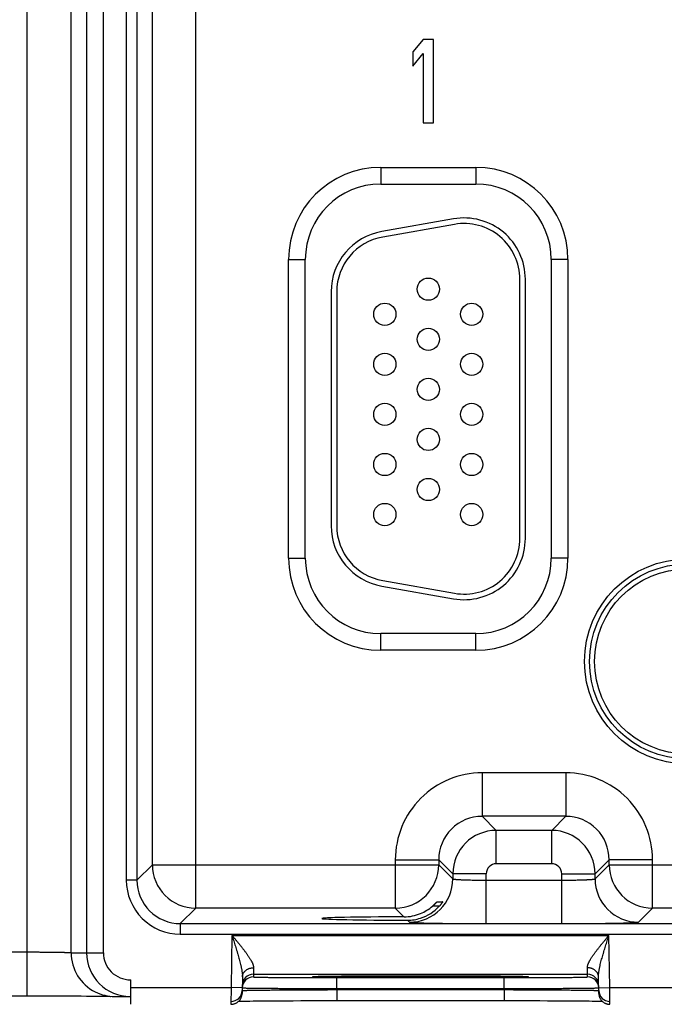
# Model space of a CAD drawing. Header units: inches. Extents: x 0 to 34, y 0 to 22.
# Tile 153 of 224: x 8.1 to 9.2, y 15.2 to 17. Entities that reach past the tile are written whole.
import ezdxf

# ---------------------------------------------------------------- set-up
doc = ezdxf.new("R2010")
doc.units = ezdxf.units.IN
doc.header["$LTSCALE"] = 1.87
doc.header["$MEASUREMENT"] = 0
doc.layers.get('0').update_dxf_attribs({"linetype": 'CONTINUOUS'})

msp = doc.modelspace()

# ---------------------------------------------------------------- linework, layer by layer
at = {"color": 7, "linetype": 'CONTINUOUS'}
for p, q in [((8.103, 15.2285), (8.103, 18.6663)), ((8.1818, 15.3059), (8.1818, 18.5889)), ((8.2097, 18.5889), (8.2097, 15.3059)), ((8.2397, 18.5889), (8.2397, 15.3059)), ((8.4059, 15.3861), (8.4059, 18.5088)), ((8.2811, 18.4586), (8.2811, 15.4362)), ((8.3001, 18.4586), (8.3001, 15.4362)), ((8.3279, 15.464), (8.3279, 18.4308)), ((8.8144, 16.9474), (8.7957, 16.9251)), ((8.8332, 16.9474), (8.8144, 16.9474)), ((8.8332, 16.7974), (8.8332, 16.9474)), ((8.7957, 16.9251), (8.7957, 16.8995)), ((8.7957, 16.8995), (8.8144, 16.9219)), ((8.8144, 16.9219), (8.8144, 16.7974)), ((8.8144, 16.7974), (8.8332, 16.7974)), ((8.7382, 16.7174), (8.7382, 16.6874)), ((8.7382, 16.7174), (8.9092, 16.7174)), ((8.9092, 16.7174), (8.9092, 16.6874)), ((8.7382, 16.6874), (8.9092, 16.6874)), ((8.8691, 16.6247), (8.7401, 16.602)), ((8.8709, 16.6149), (8.7419, 16.5921)), ((8.5727, 16.0149), (8.5727, 16.5519)), ((8.5727, 16.5519), (8.6027, 16.5519)), ((8.6027, 16.0149), (8.6027, 16.5519)), ((9.0447, 16.5519), (9.0447, 16.0149)), ((9.0747, 16.5519), (9.0447, 16.5519)), ((9.0747, 16.5519), (9.0747, 16.0149)), ((8.9882, 16.0504), (8.9882, 16.5164)), ((8.9982, 16.0504), (8.9982, 16.5164)), ((8.6492, 16.4937), (8.6492, 16.0732)), ((8.6592, 16.4937), (8.6592, 16.0732)), ((8.5727, 16.0149), (8.6027, 16.0149)), ((9.0747, 16.0149), (9.0447, 16.0149)), ((8.7401, 15.9648), (8.8691, 15.9421)), ((8.7419, 15.9747), (8.8709, 15.9519)), ((8.7382, 15.8494), (8.7382, 15.8794)), ((8.9092, 15.8794), (8.7382, 15.8794)), ((8.9092, 15.8494), (8.9092, 15.8794)), ((8.9092, 15.8494), (8.7382, 15.8494)), ((8.9205, 15.629), (8.9205, 15.5511)), ((9.0708, 15.629), (8.9205, 15.629)), ((9.0708, 15.629), (9.0708, 15.5511)), ((8.9205, 15.5511), (8.9459, 15.5257)), ((9.0708, 15.5511), (8.9205, 15.5511)), ((9.0708, 15.5511), (9.0455, 15.5257)), ((8.9459, 15.4657), (8.9459, 15.5257)), ((9.0455, 15.5257), (8.9459, 15.5257)), ((9.0455, 15.4657), (9.0455, 15.5257)), ((8.7645, 15.4731), (8.7645, 15.3861)), ((8.7645, 15.4731), (8.8425, 15.4731)), ((8.8425, 15.4731), (8.8425, 15.464)), ((8.8425, 15.4731), (8.8679, 15.4477)), ((9.1488, 15.4731), (9.1235, 15.4477)), ((9.1488, 15.464), (9.1488, 15.4731)), ((9.2268, 15.4731), (9.1488, 15.4731)), ((9.2268, 15.3861), (9.2268, 15.4731)), ((8.3001, 15.4362), (8.3279, 15.464)), ((8.3279, 15.464), (8.8425, 15.464)), ((8.8425, 15.464), (8.8679, 15.4387)), ((9.0455, 15.4657), (8.9459, 15.4657)), ((9.1235, 15.4387), (9.1488, 15.464)), ((9.1488, 15.464), (9.7725, 15.464)), ((8.3001, 15.4362), (8.2811, 15.4362)), ((8.8679, 15.4477), (8.8679, 15.4387)), ((8.9279, 15.4477), (8.8679, 15.4477)), ((8.9279, 15.3583), (8.9279, 15.4477)), ((8.9279, 15.4363), (9.0635, 15.4363)), ((9.0635, 15.3583), (9.0635, 15.4477)), ((9.0635, 15.4477), (9.1235, 15.4477)), ((9.1235, 15.4387), (9.1235, 15.4477)), ((8.8393, 15.3973), (8.8496, 15.3973)), ((8.3781, 15.3582), (8.4059, 15.3861)), ((8.7645, 15.3861), (8.4059, 15.3861)), ((8.7645, 15.3861), (8.7801, 15.3705)), ((8.8436, 15.3895), (8.8312, 15.3895)), ((9.2014, 15.3607), (9.2268, 15.3861)), ((9.6945, 15.3861), (9.2268, 15.3861)), ((8.7863, 15.3643), (8.7899, 15.3607)), ((8.3781, 15.3582), (8.3781, 15.3392)), ((8.3781, 15.3582), (21.3484, 15.3582)), ((8.9279, 15.3583), (9.0635, 15.3583)), ((8.3781, 15.3392), (21.3484, 15.3392)), ((8.471, 15.3371), (8.4694, 15.2432)), ((8.471, 15.3371), (9.1484, 15.3371)), ((9.15, 15.2432), (9.1484, 15.3371)), ((8.0484, 15.3072), (8.103, 15.3072)), ((8.1818, 15.3059), (8.1818, 15.3059)), ((8.1818, 15.3059), (8.2397, 15.3059)), ((8.5097, 15.2789), (8.5094, 15.2671)), ((9.1099, 15.2671), (9.1097, 15.2789)), ((8.2885, 15.2571), (8.2885, 15.2271)), ((8.2885, 15.2571), (8.289, 15.2571)), ((8.289, 15.2132), (8.289, 15.2571)), ((8.4897, 15.2626), (8.4892, 15.2328)), ((8.5094, 15.2671), (8.5094, 15.2624)), ((8.5094, 15.2671), (9.1099, 15.2671)), ((8.6182, 15.2631), (8.6182, 15.2632)), ((8.6182, 15.2632), (8.6183, 15.2632)), ((8.6182, 15.2631), (8.6182, 15.2631)), ((8.6183, 15.2632), (8.6184, 15.2632)), ((8.6184, 15.2632), (8.6186, 15.2632)), ((8.6186, 15.2632), (8.6188, 15.2632)), ((8.6188, 15.2632), (8.619, 15.2632)), ((8.619, 15.2632), (8.6194, 15.2632)), ((8.6194, 15.2632), (8.62, 15.2633)), ((8.62, 15.2633), (8.6208, 15.2633)), ((8.6208, 15.2633), (8.6219, 15.2633)), ((8.6219, 15.2633), (8.6235, 15.2634)), ((8.6235, 15.2634), (8.6257, 15.2635)), ((8.6257, 15.2635), (8.6281, 15.2635)), ((8.6281, 15.2635), (8.6312, 15.2636)), ((8.6312, 15.2636), (8.6351, 15.2637)), ((8.6351, 15.2637), (8.6387, 15.2637)), ((8.6387, 15.2637), (8.6433, 15.2638)), ((8.6433, 15.2638), (8.6489, 15.2639)), ((8.6489, 15.2639), (8.6559, 15.264)), ((8.6559, 15.264), (8.6616, 15.264)), ((8.6593, 15.2414), (8.6593, 15.2611)), ((8.6593, 15.2611), (8.96, 15.2611)), ((8.6616, 15.264), (8.6682, 15.2641)), ((8.6682, 15.2641), (8.6754, 15.2641)), ((8.6754, 15.2641), (8.683, 15.2642)), ((8.683, 15.2642), (8.6909, 15.2643)), ((8.6909, 15.2643), (8.6991, 15.2643)), ((8.6991, 15.2643), (8.7077, 15.2644)), ((8.7077, 15.2644), (8.7165, 15.2644)), ((8.7165, 15.2644), (8.7256, 15.2645)), ((8.7256, 15.2645), (8.735, 15.2645)), ((8.735, 15.2645), (8.7494, 15.2645)), ((8.7494, 15.2645), (8.7642, 15.2646)), ((8.7642, 15.2646), (8.7792, 15.2646)), ((8.7792, 15.2646), (8.7945, 15.2646)), ((8.7945, 15.2646), (8.8097, 15.2646)), ((8.8097, 15.2646), (8.8249, 15.2646)), ((8.8249, 15.2646), (8.8402, 15.2646)), ((8.8402, 15.2646), (8.8554, 15.2646)), ((8.8554, 15.2646), (8.8702, 15.2645)), ((8.8702, 15.2645), (8.8847, 15.2645)), ((8.8847, 15.2645), (8.8941, 15.2644)), ((8.8941, 15.2644), (8.9032, 15.2644)), ((8.9032, 15.2644), (8.9121, 15.2644)), ((8.9121, 15.2644), (8.9206, 15.2643)), ((8.9206, 15.2643), (8.9289, 15.2643)), ((8.9289, 15.2643), (8.9368, 15.2642)), ((8.9368, 15.2642), (8.9443, 15.2641)), ((8.9443, 15.2641), (8.9536, 15.2641)), ((8.9536, 15.2641), (8.9613, 15.264)), ((8.96, 15.2414), (8.96, 15.2611)), ((8.9613, 15.264), (8.9679, 15.2639)), ((8.9679, 15.2639), (8.9735, 15.2638)), ((8.9735, 15.2638), (8.9782, 15.2638)), ((8.9782, 15.2638), (8.9823, 15.2637)), ((8.9823, 15.2637), (8.9856, 15.2636)), ((8.9856, 15.2636), (8.9892, 15.2636)), ((8.9892, 15.2636), (8.9921, 15.2635)), ((8.9921, 15.2635), (8.9944, 15.2634)), ((8.9944, 15.2634), (8.9963, 15.2634)), ((8.9963, 15.2634), (8.9977, 15.2633)), ((8.9977, 15.2633), (8.9986, 15.2633)), ((8.9986, 15.2633), (8.9994, 15.2633)), ((8.9994, 15.2633), (9, 15.2632)), ((9, 15.2632), (9.0003, 15.2632)), ((9.0003, 15.2632), (9.0006, 15.2632)), ((9.0006, 15.2632), (9.0008, 15.2632)), ((9.0008, 15.2632), (9.0009, 15.2632)), ((9.0009, 15.2632), (9.0011, 15.2632)), ((9.0011, 15.2632), (9.0011, 15.2632)), ((9.0011, 15.2632), (9.0012, 15.2631)), ((9.11, 15.2624), (9.1099, 15.2671)), ((9.1302, 15.2328), (9.1297, 15.2626)), ((8.289, 15.2432), (8.4694, 15.2432)), ((8.4694, 15.2432), (8.4692, 15.2132)), ((8.4894, 15.2428), (8.4694, 15.2432)), ((8.6593, 15.2414), (8.96, 15.2414)), ((8.6593, 15.2395), (8.6593, 15.2414)), ((8.6593, 15.2395), (8.6593, 15.2199)), ((8.6593, 15.2395), (8.9601, 15.2395)), ((8.9601, 15.2395), (8.96, 15.2414)), ((8.9601, 15.2395), (8.9601, 15.2199)), ((9.13, 15.2428), (9.15, 15.2432)), ((9.15, 15.2432), (9.3994, 15.2432)), ((9.1502, 15.2132), (9.15, 15.2432)), ((5.7893, 15.2285), (8.1115, 15.2285)), ((8.1115, 15.2285), (8.1245, 15.2285)), ((8.1245, 15.2285), (8.1374, 15.2285)), ((8.1374, 15.2285), (8.15, 15.2284)), ((8.15, 15.2284), (8.1624, 15.2284)), ((8.1624, 15.2284), (8.1742, 15.2284)), ((8.1742, 15.2284), (8.1856, 15.2283)), ((8.1856, 15.2283), (8.1928, 15.2283)), ((8.1928, 15.2283), (8.1998, 15.2282)), ((8.1998, 15.2282), (8.2097, 15.2281)), ((8.2097, 15.2281), (8.2158, 15.2281)), ((8.2158, 15.2281), (8.2214, 15.228)), ((8.2214, 15.228), (8.2264, 15.228)), ((8.2264, 15.228), (8.2326, 15.2279)), ((8.2326, 15.2279), (8.2373, 15.2278)), ((8.2373, 15.2278), (8.2412, 15.2278)), ((8.2412, 15.2278), (8.2444, 15.2277)), ((8.2444, 15.2277), (8.2478, 15.2277)), ((8.2478, 15.2277), (8.2504, 15.2276)), ((8.2504, 15.2276), (8.2522, 15.2275)), ((8.2522, 15.2275), (8.2528, 15.2275)), ((8.2605, 15.2271), (8.289, 15.2271)), ((8.4831, 15.2188), (8.486, 15.2189)), ((8.486, 15.2189), (8.49, 15.2189)), ((8.49, 15.2189), (8.4935, 15.219)), ((8.4935, 15.219), (8.4978, 15.2191)), ((8.4978, 15.2191), (8.503, 15.2191)), ((8.503, 15.2191), (8.5092, 15.2192)), ((8.5092, 15.2192), (8.5171, 15.2193)), ((8.5171, 15.2193), (8.5234, 15.2194)), ((8.5234, 15.2194), (8.5305, 15.2194)), ((8.5305, 15.2194), (8.5382, 15.2195)), ((8.5382, 15.2195), (8.5461, 15.2195)), ((8.5461, 15.2195), (8.5544, 15.2196)), ((8.5544, 15.2196), (8.563, 15.2196)), ((8.563, 15.2196), (8.5718, 15.2197)), ((8.5718, 15.2197), (8.5809, 15.2197)), ((8.5809, 15.2197), (8.595, 15.2198)), ((8.595, 15.2198), (8.6094, 15.2198)), ((8.6094, 15.2198), (8.6242, 15.2198)), ((8.6242, 15.2198), (8.6392, 15.2198)), ((8.6392, 15.2198), (8.6544, 15.2199)), ((8.6544, 15.2199), (8.9649, 15.2199)), ((8.9649, 15.2199), (8.98, 15.2198)), ((8.98, 15.2198), (8.995, 15.2198)), ((8.995, 15.2198), (9.0098, 15.2198)), ((9.0098, 15.2198), (9.0242, 15.2198)), ((9.0242, 15.2198), (9.0382, 15.2197)), ((9.0382, 15.2197), (9.0473, 15.2197)), ((9.0473, 15.2197), (9.0561, 15.2196)), ((9.0561, 15.2196), (9.0647, 15.2196)), ((9.0647, 15.2196), (9.073, 15.2195)), ((9.073, 15.2195), (9.081, 15.2195)), ((9.081, 15.2195), (9.0884, 15.2194)), ((9.0884, 15.2194), (9.0979, 15.2193)), ((9.0979, 15.2193), (9.1059, 15.2193)), ((9.1059, 15.2193), (9.1128, 15.2192)), ((9.1128, 15.2192), (9.1185, 15.2191)), ((9.1185, 15.2191), (9.1232, 15.219)), ((9.1232, 15.219), (9.1283, 15.219)), ((9.1283, 15.219), (9.1324, 15.2189))]:
    msp.add_line(p, q, dxfattribs=at)
for points in [[(8.4692, 15.2132), (8.4696, 15.2132), (8.4705, 15.2132), (8.4715, 15.2133), (8.4724, 15.2134), (8.4733, 15.2136), (8.4742, 15.2138), (8.4751, 15.2141), (8.476, 15.2144), (8.4768, 15.2147), (8.4777, 15.2151), (8.4785, 15.2155), (8.4793, 15.2159), (8.4801, 15.2164), (8.4809, 15.2169), (8.4816, 15.2175), (8.4823, 15.2181), (8.483, 15.2187), (8.4837, 15.2194), (8.4843, 15.2201), (8.4849, 15.2208), (8.4855, 15.2215), (8.486, 15.2223), (8.4865, 15.2231), (8.4869, 15.2239), (8.4873, 15.2247), (8.4877, 15.2256), (8.488, 15.2265), (8.4883, 15.2273), (8.4886, 15.2282), (8.4888, 15.2291), (8.4889, 15.2301), (8.4891, 15.231), (8.4892, 15.2319), (8.4892, 15.2328)], [(9.1302, 15.2328), (9.1302, 15.2319), (9.1303, 15.231), (9.1304, 15.2301), (9.1306, 15.2291), (9.1308, 15.2282), (9.131, 15.2273), (9.1313, 15.2265), (9.1317, 15.2256), (9.132, 15.2247), (9.1324, 15.2239), (9.1329, 15.2231), (9.1334, 15.2223), (9.1339, 15.2215), (9.1345, 15.2208), (9.1351, 15.2201), (9.1357, 15.2194), (9.1363, 15.2187), (9.137, 15.2181), (9.1377, 15.2175), (9.1385, 15.2169), (9.1392, 15.2164), (9.14, 15.2159), (9.1408, 15.2155), (9.1417, 15.2151), (9.1425, 15.2147), (9.1434, 15.2144), (9.1443, 15.2141), (9.1452, 15.2138), (9.1461, 15.2136), (9.147, 15.2134), (9.1479, 15.2133), (9.1488, 15.2132), (9.1498, 15.2132), (9.1502, 15.2132)], [(9.1324, 15.2189), (9.1359, 15.2188), (9.1363, 15.2188)]]:
    msp.add_lwpolyline(points, dxfattribs=at)
for centre, radius in [((8.8237, 16.4984), 0.02), ((8.7457, 16.4534), 0.02), ((8.9017, 16.4534), 0.02), ((8.8237, 16.4084), 0.02), ((8.7457, 16.3634), 0.02), ((8.9017, 16.3634), 0.02), ((8.8237, 16.3184), 0.02), ((8.7457, 16.2734), 0.02), ((8.9017, 16.2734), 0.02), ((8.8237, 16.2284), 0.02), ((8.7457, 16.1834), 0.02), ((8.9017, 16.1834), 0.02), ((8.8237, 16.1384), 0.02), ((8.7457, 16.0934), 0.02), ((8.9017, 16.0934), 0.02), ((9.2887, 15.8294), 0.1842), ((9.2887, 15.8294), 0.1752), ((9.2887, 15.8294), 0.1752), ((9.2887, 15.8294), 0.1662)]:
    msp.add_circle(centre, radius, dxfattribs=at)
for centre, radius, start, end in [((8.7382, 16.5519), 0.1655, 90, 180), ((8.9092, 16.5519), 0.1655, 0, 90), ((8.7382, 16.5519), 0.1355, 90, 180), ((8.9092, 16.5519), 0.1355, 0, 90), ((8.8882, 16.5164), 0.11, 0, 100), ((8.7592, 16.4937), 0.11, 100, 180), ((8.8882, 16.5164), 0.1, 0, 100), ((8.7592, 16.4937), 0.1, 100, 180), ((8.7592, 16.0732), 0.11, 180, 260), ((8.7592, 16.0732), 0.1, 180, 260), ((8.8882, 16.0504), 0.11, 260, 360), ((8.8882, 16.0504), 0.1, 260, 360), ((8.7382, 16.0149), 0.1655, 180, 270), ((8.7382, 16.0149), 0.1355, 180, 270), ((8.9092, 16.0149), 0.1655, 270, 360), ((8.9092, 16.0149), 0.1355, 270, 360), ((8.9205, 15.4731), 0.156, 89.9962, 180.0039), ((9.0708, 15.4731), 0.156, 359.9962, 90.0039), ((8.9205, 15.4731), 0.0779, 89.971, 180.029), ((9.0709, 15.4731), 0.0779, 359.971, 90.029), ((8.9459, 15.4477), 0.078, 90.0153, 179.9847), ((9.0454, 15.4477), 0.078, 0.0153, 89.9847), ((8.4059, 15.4641), 0.078, 180.0209, 269.9791), ((8.7645, 15.4641), 0.078, 270.0209, 359.9791), ((8.9459, 15.4477), 0.018, 89.9963, 180.0037), ((9.0455, 15.4477), 0.018, 359.9963, 90.0037), ((9.2268, 15.4641), 0.078, 180.0209, 269.9791), ((8.3781, 15.4362), 0.097, 179.9966, 270.0034), ((8.3781, 15.4362), 0.078, 179.9906, 270.0094), ((8.7899, 15.4387), 0.078, 270.0209, 359.9791), ((9.2015, 15.4387), 0.078, 180.0209, 269.9791), ((8.7799, 15.4491), 0.0786, 292.2666, 310.7845), ((8.7864, 15.4417), 0.0774, 287.4738, 317.6005), ((8.7799, 15.449), 0.0786, 270.1848, 292.2821), ((8.7865, 15.4418), 0.0774, 269.8558, 287.4495), ((8.2605, 15.3059), 0.0787, 179.9925, 243.4336), ((8.2605, 15.3059), 0.0787, 179.9878, 243.4339), ((8.2885, 15.3059), 0.0787, 180.0012, 270.0012), ((8.2885, 15.3059), 0.0487, 180.0047, 270.0051), ((8.5094, 15.2471), 0.02, 89.9987, 178.9988), ((8.5094, 15.2424), 0.02, 89.9987, 178.7552), ((9.1099, 15.2471), 0.02, 1.0012, 90.0013), ((9.11, 15.2424), 0.02, 1.2448, 90.0013), ((8.4693, 15.2382), 0.02, 269.9987, 358.6536), ((8.5094, 15.2424), 0.02, 178.7564, 179), ((9.11, 15.2424), 0.02, 1, 1.2436), ((9.1501, 15.2382), 0.02, 181.3354, 270.0013), ((8.2605, 15.3059), 0.0787, 243.4366, 270.0001)]:
    msp.add_arc(centre, radius, start, end, dxfattribs=at)
msp.add_ellipse((8.8097, 15.3674), major_axis=(0.1771, 0), ratio=0.017455, start_param=1.73829, end_param=4.579802, dxfattribs=at)
for points, knots in [([(8.8679, 15.4387), (8.8679, 15.4387), (8.8679, 15.4386), (8.868, 15.4386), (8.868, 15.4386), (8.8681, 15.4385), (8.8682, 15.4385), (8.8683, 15.4384), (8.8685, 15.4384), (8.8687, 15.4383), (8.869, 15.4383), (8.8692, 15.4382), (8.8696, 15.4382), (8.8701, 15.4381), (8.8708, 15.438), (8.8717, 15.4379), (8.8728, 15.4378), (8.874, 15.4377), (8.8754, 15.4376), (8.8768, 15.4375), (8.8784, 15.4374), (8.8801, 15.4373), (8.8819, 15.4372), (8.8838, 15.4371), (8.8866, 15.437), (8.8903, 15.4368), (8.8941, 15.4367), (8.8974, 15.4366), (8.9008, 15.4366), (8.9052, 15.4365), (8.9107, 15.4364), (8.9164, 15.4363), (8.9221, 15.4363), (8.926, 15.4363), (8.9279, 15.4363)], [0, 0, 0, 0, 0.001206, 0.001961, 0.002833, 0.003829, 0.004956, 0.007611, 0.010815, 0.014577, 0.018901, 0.023788, 0.029239, 0.035252, 0.048956, 0.064875, 0.082979, 0.103229, 0.12558, 0.14998, 0.176375, 0.204704, 0.234901, 0.266896, 0.300614, 0.372901, 0.451088, 0.492167, 0.534442, 0.622178, 0.713474, 0.807469, 0.903279, 1, 1, 1, 1]), ([(9.0635, 15.4363), (9.0654, 15.4363), (9.0693, 15.4363), (9.075, 15.4363), (9.0806, 15.4364), (9.0861, 15.4365), (9.0906, 15.4366), (9.094, 15.4366), (9.0972, 15.4367), (9.1011, 15.4368), (9.1048, 15.437), (9.1075, 15.4371), (9.1094, 15.4372), (9.1113, 15.4373), (9.113, 15.4374), (9.1145, 15.4375), (9.116, 15.4376), (9.1173, 15.4377), (9.1186, 15.4378), (9.1196, 15.4379), (9.1206, 15.438), (9.1213, 15.4381), (9.1218, 15.4382), (9.1221, 15.4382), (9.1224, 15.4383), (9.1227, 15.4383), (9.1229, 15.4384), (9.1231, 15.4384), (9.1232, 15.4385), (9.1233, 15.4385), (9.1233, 15.4386), (9.1234, 15.4386), (9.1234, 15.4386), (9.1234, 15.4387), (9.1235, 15.4387)], [0, 0, 0, 0, 0.096721, 0.192531, 0.286526, 0.377822, 0.465558, 0.507833, 0.548912, 0.627099, 0.699386, 0.733104, 0.765099, 0.795296, 0.823625, 0.85002, 0.87442, 0.896771, 0.917021, 0.935125, 0.951044, 0.964748, 0.970761, 0.976212, 0.981099, 0.985423, 0.989185, 0.992389, 0.995044, 0.996171, 0.997167, 0.998039, 0.998794, 1, 1, 1, 1]), ([(8.8312, 15.3895), (8.8317, 15.39), (8.8325, 15.3906), (8.8334, 15.3915), (8.8341, 15.3921), (8.8347, 15.3927), (8.8354, 15.3933), (8.836, 15.3939), (8.8366, 15.3945), (8.8371, 15.3951), (8.8375, 15.3955), (8.8378, 15.3958), (8.838, 15.396), (8.8383, 15.3963), (8.8384, 15.3965), (8.8386, 15.3966), (8.8388, 15.3968), (8.8389, 15.3969), (8.839, 15.397), (8.839, 15.3971), (8.8391, 15.3971), (8.8391, 15.3972), (8.8392, 15.3972), (8.8392, 15.3972), (8.8392, 15.3972), (8.8393, 15.3973), (8.8393, 15.3973), (8.8393, 15.3973), (8.8393, 15.3973), (8.8393, 15.3973)], [0, 0, 0, 0, 0.173389, 0.258568, 0.342272, 0.424094, 0.503572, 0.580174, 0.653283, 0.722184, 0.786048, 0.815795, 0.84391, 0.87025, 0.894661, 0.91698, 0.937037, 0.954654, 0.96249, 0.969648, 0.976104, 0.981837, 0.986824, 0.991045, 0.994481, 0.997117, 0.998946, 0.999564, 1, 1, 1, 1]), ([(8.8496, 15.3973), (8.8496, 15.3973), (8.8496, 15.3973), (8.8496, 15.3973), (8.8496, 15.3973), (8.8496, 15.3973), (8.8496, 15.3973), (8.8496, 15.3973), (8.8496, 15.3972), (8.8496, 15.3972), (8.8496, 15.3972), (8.8495, 15.3972), (8.8495, 15.3971), (8.8495, 15.3971), (8.8495, 15.397), (8.8494, 15.397), (8.8494, 15.3969), (8.8493, 15.3968), (8.8493, 15.3967), (8.8491, 15.3965), (8.849, 15.3963), (8.8488, 15.3961), (8.8486, 15.3957), (8.8482, 15.3952), (8.8478, 15.3947), (8.8474, 15.3941), (8.8469, 15.3935), (8.8464, 15.3929), (8.8459, 15.3922), (8.8454, 15.3916), (8.8446, 15.3907), (8.844, 15.39), (8.8436, 15.3895)], [0, 0, 0, 0, 0.000304, 0.000607, 0.001019, 0.001592, 0.002341, 0.003273, 0.004391, 0.005695, 0.008859, 0.012759, 0.017382, 0.022715, 0.028741, 0.035446, 0.042813, 0.050826, 0.06872, 0.088992, 0.11151, 0.136139, 0.191222, 0.253264, 0.321361, 0.39469, 0.472508, 0.554138, 0.638972, 0.726458, 0.816093, 1, 1, 1, 1]), ([(8.7899, 15.3607), (8.7899, 15.3607), (8.7899, 15.3607), (8.79, 15.3607), (8.79, 15.3606), (8.79, 15.3606), (8.7901, 15.3606), (8.7902, 15.3606), (8.7903, 15.3605), (8.7905, 15.3605), (8.7906, 15.3605), (8.7909, 15.3604), (8.7913, 15.3604), (8.7918, 15.3603), (8.7923, 15.3603), (8.793, 15.3602), (8.7937, 15.3602), (8.7946, 15.3601), (8.7955, 15.3601), (8.7964, 15.36), (8.7975, 15.3599), (8.7991, 15.3599), (8.8012, 15.3598), (8.804, 15.3597), (8.8071, 15.3596), (8.8104, 15.3595), (8.8141, 15.3594), (8.818, 15.3593), (8.8222, 15.3592), (8.8266, 15.3591), (8.8329, 15.359), (8.8414, 15.3588), (8.8522, 15.3587), (8.8637, 15.3586), (8.8758, 15.3585), (8.8884, 15.3584), (8.9014, 15.3584), (8.9123, 15.3583), (8.9212, 15.3583), (8.9257, 15.3583), (8.9279, 15.3583)], [0, 0, 0, 0, 0.000163, 0.000356, 0.00058, 0.000837, 0.001454, 0.002211, 0.003109, 0.004151, 0.005337, 0.006667, 0.00976, 0.013431, 0.01768, 0.022505, 0.027905, 0.033875, 0.040412, 0.047512, 0.055171, 0.063386, 0.081467, 0.101708, 0.124062, 0.148478, 0.1749, 0.203263, 0.233501, 0.265547, 0.299321, 0.371735, 0.450065, 0.533575, 0.621476, 0.712943, 0.807113, 0.9031, 0.951493, 1, 1, 1, 1]), ([(9.0635, 15.3583), (9.0657, 15.3583), (9.0702, 15.3583), (9.079, 15.3583), (9.09, 15.3584), (9.103, 15.3584), (9.1156, 15.3585), (9.1277, 15.3586), (9.1391, 15.3587), (9.1499, 15.3588), (9.1584, 15.359), (9.1648, 15.3591), (9.1692, 15.3592), (9.1734, 15.3593), (9.1773, 15.3594), (9.1809, 15.3595), (9.1843, 15.3596), (9.1874, 15.3597), (9.1902, 15.3598), (9.1923, 15.3599), (9.1939, 15.3599), (9.1949, 15.36), (9.1959, 15.3601), (9.1968, 15.3601), (9.1976, 15.3602), (9.1984, 15.3602), (9.199, 15.3603), (9.1996, 15.3603), (9.2001, 15.3604), (9.2005, 15.3604), (9.2007, 15.3605), (9.2009, 15.3605), (9.201, 15.3605), (9.2012, 15.3606), (9.2013, 15.3606), (9.2013, 15.3606), (9.2014, 15.3606), (9.2014, 15.3607), (9.2014, 15.3607), (9.2014, 15.3607), (9.2014, 15.3607)], [0, 0, 0, 0, 0.048507, 0.0969, 0.192887, 0.287057, 0.378524, 0.466425, 0.549935, 0.628265, 0.700679, 0.734453, 0.766499, 0.796737, 0.8251, 0.851522, 0.875938, 0.898292, 0.918533, 0.936614, 0.944829, 0.952488, 0.959588, 0.966125, 0.972095, 0.977495, 0.98232, 0.986569, 0.99024, 0.993333, 0.994663, 0.995849, 0.996891, 0.997789, 0.998546, 0.999163, 0.99942, 0.999644, 0.999837, 1, 1, 1, 1]), ([(8.471, 15.3371), (8.4715, 15.3364), (8.4726, 15.3351), (8.4742, 15.3332), (8.4758, 15.3313), (8.478, 15.3287), (8.4806, 15.3255), (8.4838, 15.3217), (8.4869, 15.3179), (8.4899, 15.314), (8.4923, 15.3109), (8.4943, 15.3083), (8.4957, 15.3065), (8.4971, 15.3046), (8.4984, 15.3027), (8.4997, 15.3009), (8.5009, 15.299), (8.5021, 15.2972), (8.5033, 15.2954), (8.5044, 15.2936), (8.5052, 15.2921), (8.5059, 15.2909), (8.5065, 15.2898), (8.5072, 15.2883), (8.5078, 15.2869), (8.5082, 15.2858), (8.5085, 15.285), (8.5088, 15.2842), (8.5091, 15.2831), (8.5094, 15.2818), (8.5097, 15.2803), (8.5097, 15.2793), (8.5097, 15.2789)], [0, 0, 0, 0, 0.035523, 0.071031, 0.106506, 0.141934, 0.212576, 0.282817, 0.352502, 0.421456, 0.489479, 0.523067, 0.55633, 0.58923, 0.621727, 0.653773, 0.685318, 0.716307, 0.74668, 0.776367, 0.805292, 0.819445, 0.833378, 0.86054, 0.886689, 0.899358, 0.911742, 0.923835, 0.935629, 0.958294, 0.979731, 1, 1, 1, 1]), ([(8.471, 15.3371), (8.4715, 15.3355), (8.4725, 15.3323), (8.4741, 15.3274), (8.4756, 15.3226), (8.4771, 15.3178), (8.4786, 15.3131), (8.4798, 15.3091), (8.4807, 15.3059), (8.4816, 15.3027), (8.4828, 15.2988), (8.4841, 15.294), (8.4853, 15.2894), (8.4863, 15.2855), (8.487, 15.2824), (8.4875, 15.2801), (8.488, 15.2778), (8.4884, 15.2755), (8.4888, 15.2733), (8.4891, 15.2711), (8.4894, 15.2689), (8.4896, 15.2668), (8.4897, 15.2647), (8.4897, 15.2633), (8.4897, 15.2626)], [0, 0, 0, 0, 0.065565, 0.131085, 0.196517, 0.261811, 0.326916, 0.391772, 0.424086, 0.456312, 0.520456, 0.584107, 0.647146, 0.709424, 0.740219, 0.770745, 0.800973, 0.830861, 0.860361, 0.889426, 0.917996, 0.945999, 0.97336, 1, 1, 1, 1]), ([(9.1097, 15.2789), (9.1096, 15.2793), (9.1097, 15.2803), (9.1099, 15.2818), (9.1102, 15.2831), (9.1105, 15.2842), (9.1108, 15.285), (9.1111, 15.2858), (9.1116, 15.2869), (9.1122, 15.2883), (9.1129, 15.2898), (9.1135, 15.2909), (9.1141, 15.2921), (9.115, 15.2936), (9.1161, 15.2954), (9.1172, 15.2972), (9.1184, 15.299), (9.1197, 15.3009), (9.121, 15.3027), (9.1223, 15.3046), (9.1237, 15.3065), (9.1251, 15.3083), (9.127, 15.3109), (9.1295, 15.314), (9.1325, 15.3179), (9.1356, 15.3217), (9.1388, 15.3255), (9.1414, 15.3287), (9.1435, 15.3313), (9.1451, 15.3332), (9.1467, 15.3351), (9.1478, 15.3364), (9.1484, 15.3371)], [0, 0, 0, 0, 0.020269, 0.041706, 0.064371, 0.076165, 0.088258, 0.100642, 0.113311, 0.13946, 0.166622, 0.180555, 0.194708, 0.223633, 0.25332, 0.283693, 0.314682, 0.346227, 0.378273, 0.41077, 0.44367, 0.476933, 0.510521, 0.578544, 0.647498, 0.717183, 0.787424, 0.858066, 0.893494, 0.928969, 0.964477, 1, 1, 1, 1]), ([(9.1297, 15.2626), (9.1296, 15.2633), (9.1297, 15.2647), (9.1298, 15.2668), (9.13, 15.2689), (9.1302, 15.2711), (9.1306, 15.2733), (9.131, 15.2755), (9.1314, 15.2778), (9.1319, 15.2801), (9.1324, 15.2824), (9.1331, 15.2855), (9.134, 15.2894), (9.1353, 15.294), (9.1366, 15.2988), (9.1377, 15.3027), (9.1387, 15.3059), (9.1396, 15.3091), (9.1408, 15.3131), (9.1423, 15.3178), (9.1438, 15.3226), (9.1453, 15.3274), (9.1468, 15.3323), (9.1478, 15.3355), (9.1484, 15.3371)], [0, 0, 0, 0, 0.02664, 0.054002, 0.082005, 0.110575, 0.13964, 0.16914, 0.199028, 0.229256, 0.259782, 0.290577, 0.352855, 0.415894, 0.479545, 0.543689, 0.575915, 0.608229, 0.673085, 0.738189, 0.803484, 0.868915, 0.934436, 1, 1, 1, 1]), ([(8.103, 15.3072), (8.1056, 15.3072), (8.1107, 15.3072), (8.1182, 15.3072), (8.1256, 15.3072), (8.1328, 15.3071), (8.1397, 15.3071), (8.1462, 15.307), (8.1524, 15.3069), (8.1581, 15.3069), (8.1625, 15.3068), (8.1658, 15.3067), (8.168, 15.3066), (8.1701, 15.3066), (8.172, 15.3065), (8.1737, 15.3065), (8.1753, 15.3064), (8.1768, 15.3064), (8.1778, 15.3063), (8.1786, 15.3063), (8.1791, 15.3062), (8.1796, 15.3062), (8.18, 15.3062), (8.1804, 15.3061), (8.1807, 15.3061), (8.181, 15.3061), (8.1813, 15.306), (8.1814, 15.306), (8.1815, 15.306), (8.1816, 15.306), (8.1817, 15.3059), (8.1817, 15.3059), (8.1818, 15.3059), (8.1818, 15.3059), (8.1818, 15.3059)], [0, 0, 0, 0, 0.0969, 0.192887, 0.287057, 0.378524, 0.466425, 0.549934, 0.628265, 0.70068, 0.766498, 0.796738, 0.825101, 0.851522, 0.875939, 0.898293, 0.918534, 0.936614, 0.95249, 0.959591, 0.966128, 0.972097, 0.977496, 0.98232, 0.98657, 0.990241, 0.993334, 0.99585, 0.996891, 0.99779, 0.998546, 0.999163, 0.999645, 1, 1, 1, 1]), ([(8.4897, 15.2626), (8.4897, 15.2631), (8.4898, 15.2642), (8.4901, 15.2658), (8.4906, 15.2674), (8.4913, 15.2689), (8.4921, 15.2703), (8.4932, 15.2717), (8.4943, 15.273), (8.4957, 15.2742), (8.4971, 15.2753), (8.4987, 15.2762), (8.5004, 15.277), (8.5021, 15.2777), (8.504, 15.2782), (8.5058, 15.2786), (8.5078, 15.2788), (8.5091, 15.2789), (8.5097, 15.2789)], [0, 0, 0, 0, 0.056705, 0.113647, 0.171051, 0.22912, 0.288025, 0.347899, 0.408833, 0.470876, 0.534031, 0.598262, 0.663494, 0.72962, 0.796502, 0.863981, 0.931877, 1, 1, 1, 1]), ([(9.1297, 15.2626), (9.1296, 15.2631), (9.1296, 15.2642), (9.1292, 15.2658), (9.1287, 15.2674), (9.1281, 15.2689), (9.1272, 15.2703), (9.1262, 15.2717), (9.125, 15.273), (9.1237, 15.2742), (9.1223, 15.2753), (9.1207, 15.2762), (9.119, 15.277), (9.1172, 15.2777), (9.1154, 15.2782), (9.1135, 15.2786), (9.1116, 15.2788), (9.1103, 15.2789), (9.1097, 15.2789)], [0, 0, 0, 0, 0.056705, 0.113648, 0.171052, 0.229121, 0.288026, 0.3479, 0.408835, 0.470877, 0.534032, 0.598263, 0.663495, 0.729621, 0.796503, 0.863981, 0.931877, 1, 1, 1, 1]), ([(8.5094, 15.2624), (8.5094, 15.2624), (8.5094, 15.2624), (8.5094, 15.2624), (8.5094, 15.2624), (8.5094, 15.2624), (8.5094, 15.2624), (8.5095, 15.2623), (8.5095, 15.2623), (8.5096, 15.2623), (8.5096, 15.2623), (8.5098, 15.2623), (8.5099, 15.2623), (8.5102, 15.2623), (8.5105, 15.2622), (8.511, 15.2622), (8.5116, 15.2622), (8.5123, 15.2621), (8.513, 15.2621), (8.5139, 15.2621), (8.5148, 15.262), (8.5158, 15.262), (8.5169, 15.262), (8.5181, 15.2619), (8.5194, 15.2619), (8.5213, 15.2619), (8.5239, 15.2618), (8.5272, 15.2618), (8.5308, 15.2617), (8.5347, 15.2617), (8.539, 15.2616), (8.5435, 15.2616), (8.5483, 15.2615), (8.5533, 15.2615), (8.5587, 15.2614), (8.5663, 15.2614), (8.5763, 15.2613), (8.5888, 15.2612), (8.6021, 15.2612), (8.6159, 15.2611), (8.6301, 15.2611), (8.6447, 15.2611), (8.6544, 15.2611), (8.6593, 15.2611)], [0, 0, 0, 0, 0.00013, 0.00018, 0.000239, 0.00038, 0.000558, 0.000771, 0.00102, 0.001306, 0.001989, 0.002821, 0.003801, 0.004931, 0.007639, 0.010943, 0.014842, 0.019334, 0.024415, 0.030084, 0.036336, 0.043169, 0.050578, 0.058559, 0.067106, 0.076214, 0.096095, 0.118154, 0.142337, 0.168587, 0.196842, 0.22703, 0.259082, 0.292921, 0.328462, 0.365623, 0.444438, 0.528607, 0.617317, 0.709715, 0.804909, 0.901982, 1, 1, 1, 1]), ([(8.8097, 15.2612), (8.8027, 15.2612), (8.789, 15.2612), (8.7685, 15.2613), (8.7485, 15.2613), (8.7292, 15.2614), (8.7136, 15.2615), (8.7017, 15.2615), (8.6932, 15.2616), (8.6851, 15.2616), (8.6773, 15.2617), (8.6699, 15.2618), (8.6629, 15.2618), (8.6563, 15.2619), (8.6502, 15.262), (8.6445, 15.262), (8.6393, 15.2621), (8.6347, 15.2622), (8.6305, 15.2623), (8.6273, 15.2624), (8.625, 15.2624), (8.6235, 15.2625), (8.6222, 15.2625), (8.6209, 15.2625), (8.62, 15.2626), (8.6193, 15.2626), (8.6188, 15.2626), (8.6184, 15.2627), (8.618, 15.2627), (8.6177, 15.2627), (8.6173, 15.2627), (8.617, 15.2628), (8.6168, 15.2628), (8.6166, 15.2628), (8.6165, 15.2628), (8.6164, 15.2628), (8.6163, 15.2628), (8.6162, 15.2628), (8.6162, 15.2629), (8.6161, 15.2629), (8.6161, 15.2629), (8.616, 15.2629), (8.616, 15.2629), (8.616, 15.2629), (8.616, 15.2629), (8.616, 15.2629), (8.616, 15.2629), (8.616, 15.2629), (8.616, 15.2629), (8.616, 15.2629), (8.616, 15.263), (8.616, 15.263), (8.6161, 15.263), (8.6161, 15.263), (8.6162, 15.263), (8.6162, 15.263), (8.6163, 15.263), (8.6165, 15.263), (8.6167, 15.2631), (8.6169, 15.2631), (8.6172, 15.2631), (8.6175, 15.2631), (8.6178, 15.2632), (8.6181, 15.2632), (8.6182, 15.2632)], [0, 0, 0, 0, 0.10617, 0.211111, 0.313609, 0.412477, 0.506573, 0.551488, 0.594807, 0.636403, 0.676157, 0.713955, 0.749684, 0.783244, 0.814537, 0.843471, 0.869964, 0.89394, 0.915327, 0.934066, 0.942425, 0.950102, 0.957091, 0.963388, 0.968988, 0.971526, 0.973889, 0.976075, 0.978085, 0.979918, 0.981574, 0.983052, 0.984354, 0.985478, 0.985973, 0.986425, 0.986832, 0.987195, 0.987515, 0.98779, 0.988022, 0.988211, 0.988358, 0.988466, 0.988506, 0.98854, 0.98857, 0.988599, 0.988632, 0.988672, 0.988778, 0.988924, 0.989111, 0.989341, 0.989615, 0.989933, 0.990294, 0.99115, 0.992182, 0.993391, 0.994778, 0.996342, 0.998082, 1, 1, 1, 1]), ([(8.6182, 15.2632), (8.6184, 15.2632), (8.6189, 15.2632), (8.6197, 15.2633), (8.6206, 15.2633), (8.6219, 15.2633), (8.6239, 15.2634), (8.6265, 15.2635), (8.6294, 15.2635), (8.6327, 15.2636), (8.6364, 15.2637), (8.6419, 15.2638), (8.6497, 15.2639), (8.6599, 15.264), (8.6713, 15.2641), (8.6838, 15.2642), (8.6973, 15.2643), (8.7116, 15.2644), (8.7268, 15.2645), (8.7481, 15.2645), (8.7758, 15.2646), (8.7983, 15.2646), (8.8097, 15.2646)], [0, 0, 0, 0, 0.003631, 0.007751, 0.012359, 0.017452, 0.029083, 0.042625, 0.05805, 0.075327, 0.094422, 0.115301, 0.162232, 0.215754, 0.275442, 0.340832, 0.411406, 0.486611, 0.565854, 0.648512, 0.821452, 1, 1, 1, 1]), ([(8.8097, 15.2646), (8.8211, 15.2646), (8.8435, 15.2646), (8.8712, 15.2645), (8.8926, 15.2645), (8.9077, 15.2644), (8.9221, 15.2643), (8.9356, 15.2642), (8.9481, 15.2641), (8.9595, 15.264), (8.9697, 15.2639), (8.9774, 15.2638), (8.983, 15.2637), (8.9866, 15.2636), (8.9899, 15.2635), (8.9929, 15.2635), (8.9955, 15.2634), (8.9974, 15.2633), (8.9988, 15.2633), (8.9997, 15.2633), (9.0004, 15.2632), (9.0009, 15.2632), (9.0012, 15.2632)], [0, 0, 0, 0, 0.178532, 0.351459, 0.434111, 0.51335, 0.58855, 0.659123, 0.724512, 0.784202, 0.837727, 0.884662, 0.905543, 0.924643, 0.941923, 0.957353, 0.9709, 0.982536, 0.987632, 0.992242, 0.996366, 1, 1, 1, 1]), ([(9.0012, 15.2632), (9.0013, 15.2632), (9.0015, 15.2632), (9.0019, 15.2631), (9.0022, 15.2631), (9.0025, 15.2631), (9.0027, 15.2631), (9.0029, 15.263), (9.0031, 15.263), (9.0032, 15.263), (9.0033, 15.263), (9.0033, 15.263), (9.0033, 15.263), (9.0034, 15.263), (9.0034, 15.2629), (9.0034, 15.2629), (9.0034, 15.2629), (9.0034, 15.2629), (9.0034, 15.2629), (9.0034, 15.2629), (9.0034, 15.2629), (9.0034, 15.2629), (9.0033, 15.2629), (9.0033, 15.2629), (9.0033, 15.2629), (9.0032, 15.2629), (9.0031, 15.2628), (9.0031, 15.2628), (9.003, 15.2628), (9.0029, 15.2628), (9.0028, 15.2628), (9.0026, 15.2628), (9.0023, 15.2628), (9.002, 15.2627), (9.0017, 15.2627), (9.0014, 15.2627), (9.001, 15.2627), (9.0005, 15.2626), (9.0001, 15.2626), (8.9994, 15.2626), (8.9984, 15.2625), (8.9972, 15.2625), (8.9958, 15.2625), (8.9943, 15.2624), (8.9921, 15.2624), (8.9889, 15.2623), (8.9847, 15.2622), (8.98, 15.2621), (8.9748, 15.262), (8.9692, 15.262), (8.963, 15.2619), (8.9565, 15.2618), (8.9495, 15.2618), (8.9421, 15.2617), (8.9343, 15.2616), (8.9262, 15.2616), (8.9177, 15.2615), (8.9058, 15.2615), (8.8902, 15.2614), (8.8709, 15.2613), (8.8509, 15.2613), (8.8304, 15.2612), (8.8166, 15.2612), (8.8097, 15.2612)], [0, 0, 0, 0, 0.00192, 0.003663, 0.005229, 0.006618, 0.007829, 0.008863, 0.009721, 0.010401, 0.010676, 0.010907, 0.011096, 0.011242, 0.011349, 0.011389, 0.011423, 0.011452, 0.011482, 0.011515, 0.011556, 0.011662, 0.011809, 0.011997, 0.012228, 0.012502, 0.012821, 0.013183, 0.01359, 0.01404, 0.014535, 0.015658, 0.016958, 0.018434, 0.020089, 0.02192, 0.023928, 0.026112, 0.028473, 0.03101, 0.036608, 0.042902, 0.049888, 0.057562, 0.065919, 0.084654, 0.106037, 0.13001, 0.156501, 0.185432, 0.216724, 0.250283, 0.286011, 0.323809, 0.363563, 0.40516, 0.44848, 0.493397, 0.587497, 0.686371, 0.788875, 0.893823, 1, 1, 1, 1]), ([(8.96, 15.2611), (8.9649, 15.2611), (8.9747, 15.2611), (8.9892, 15.2611), (9.0034, 15.2611), (9.0173, 15.2612), (9.0305, 15.2612), (9.0431, 15.2613), (9.0531, 15.2614), (9.0607, 15.2614), (9.066, 15.2615), (9.0711, 15.2615), (9.0759, 15.2616), (9.0804, 15.2616), (9.0846, 15.2617), (9.0886, 15.2617), (9.0922, 15.2618), (9.0955, 15.2618), (9.0981, 15.2619), (9.0999, 15.2619), (9.1012, 15.2619), (9.1024, 15.262), (9.1035, 15.262), (9.1045, 15.262), (9.1055, 15.2621), (9.1063, 15.2621), (9.1071, 15.2621), (9.1078, 15.2622), (9.1084, 15.2622), (9.1088, 15.2622), (9.1092, 15.2623), (9.1094, 15.2623), (9.1096, 15.2623), (9.1097, 15.2623), (9.1098, 15.2623), (9.1099, 15.2623), (9.1099, 15.2623), (9.1099, 15.2624), (9.11, 15.2624), (9.11, 15.2624), (9.11, 15.2624), (9.11, 15.2624), (9.11, 15.2624), (9.11, 15.2624)], [0, 0, 0, 0, 0.098018, 0.195091, 0.290285, 0.382683, 0.471393, 0.555562, 0.634377, 0.671538, 0.70708, 0.740918, 0.77297, 0.803158, 0.831413, 0.857663, 0.881846, 0.903905, 0.923786, 0.932895, 0.941441, 0.949421, 0.956831, 0.963664, 0.969916, 0.975585, 0.980666, 0.985158, 0.989057, 0.992361, 0.995069, 0.996199, 0.997179, 0.998011, 0.998694, 0.99898, 0.999229, 0.999442, 0.999619, 0.999761, 0.99982, 0.99987, 1, 1, 1, 1]), ([(8.4893, 15.2378), (8.4893, 15.2378), (8.4893, 15.2379), (8.4893, 15.2379), (8.4893, 15.2379), (8.4893, 15.2379), (8.4893, 15.2379), (8.4894, 15.2379), (8.4894, 15.2379), (8.4894, 15.2379), (8.4895, 15.2379), (8.4896, 15.2379), (8.4897, 15.2379), (8.4899, 15.238), (8.4901, 15.238), (8.4903, 15.238), (8.4907, 15.238), (8.4912, 15.238), (8.4918, 15.2381), (8.4926, 15.2381), (8.4934, 15.2381), (8.4944, 15.2382), (8.4955, 15.2382), (8.4966, 15.2382), (8.4979, 15.2383), (8.4993, 15.2383), (8.5007, 15.2383), (8.5028, 15.2384), (8.5057, 15.2384), (8.5095, 15.2385), (8.5136, 15.2386), (8.5181, 15.2386), (8.5229, 15.2387), (8.528, 15.2388), (8.5334, 15.2388), (8.5392, 15.2389), (8.5452, 15.2389), (8.5538, 15.239), (8.5651, 15.2391), (8.5794, 15.2392), (8.5944, 15.2393), (8.6101, 15.2393), (8.6262, 15.2394), (8.6427, 15.2395), (8.6537, 15.2395), (8.6593, 15.2395)], [0, 0, 0, 0, 0.000051, 0.000085, 0.000126, 0.000232, 0.000373, 0.000549, 0.000762, 0.001012, 0.001299, 0.001985, 0.002819, 0.003803, 0.004937, 0.006219, 0.007651, 0.010962, 0.014867, 0.019366, 0.024454, 0.03013, 0.036389, 0.043229, 0.050645, 0.058632, 0.067186, 0.076302, 0.096196, 0.118267, 0.142461, 0.168721, 0.196983, 0.227179, 0.259236, 0.293077, 0.328621, 0.365781, 0.444591, 0.528746, 0.617438, 0.70981, 0.804975, 0.902017, 1, 1, 1, 1]), ([(8.4894, 15.2427), (8.4894, 15.2427), (8.4894, 15.2427), (8.4894, 15.2427), (8.4894, 15.2427), (8.4894, 15.2427), (8.4894, 15.2427), (8.4894, 15.2427)], [0, 0, 0, 0, 0.107807, 0.191624, 0.30006, 0.59565, 1, 1, 1, 1]), ([(8.4894, 15.2427), (8.4895, 15.2427), (8.4895, 15.2427), (8.4896, 15.2427), (8.4897, 15.2427), (8.4899, 15.2427), (8.49, 15.2427), (8.4903, 15.2426), (8.4907, 15.2426), (8.4913, 15.2426), (8.4919, 15.2426), (8.4927, 15.2425), (8.4935, 15.2425), (8.4944, 15.2425), (8.4959, 15.2425), (8.4979, 15.2424), (8.5007, 15.2424), (8.5038, 15.2423), (8.5073, 15.2423), (8.5111, 15.2422), (8.5152, 15.2422), (8.5197, 15.2421), (8.5246, 15.2421), (8.5316, 15.242), (8.5412, 15.2419), (8.5534, 15.2419), (8.5666, 15.2418), (8.5807, 15.2417), (8.5955, 15.2416), (8.611, 15.2416), (8.6268, 15.2415), (8.643, 15.2415), (8.6539, 15.2414), (8.6593, 15.2414)], [0, 0, 0, 0, 0.00041, 0.000963, 0.001661, 0.002503, 0.00349, 0.004621, 0.007317, 0.010589, 0.014436, 0.018855, 0.023845, 0.029401, 0.035522, 0.049441, 0.065571, 0.083872, 0.104304, 0.126819, 0.151365, 0.177884, 0.206316, 0.236593, 0.302401, 0.374695, 0.452805, 0.536003, 0.623517, 0.714531, 0.8082, 0.903652, 1, 1, 1, 1]), ([(8.96, 15.2414), (8.9655, 15.2414), (8.9764, 15.2415), (8.9925, 15.2415), (9.0084, 15.2416), (9.0238, 15.2416), (9.0386, 15.2417), (9.0527, 15.2418), (9.066, 15.2419), (9.0782, 15.2419), (9.0877, 15.242), (9.0948, 15.2421), (9.0996, 15.2421), (9.1041, 15.2422), (9.1083, 15.2422), (9.1121, 15.2423), (9.1156, 15.2423), (9.1187, 15.2424), (9.1214, 15.2424), (9.1235, 15.2425), (9.1249, 15.2425), (9.1259, 15.2425), (9.1267, 15.2425), (9.1275, 15.2426), (9.1281, 15.2426), (9.1287, 15.2426), (9.1291, 15.2426), (9.1293, 15.2427), (9.1295, 15.2427), (9.1296, 15.2427), (9.1298, 15.2427), (9.1299, 15.2427), (9.1299, 15.2427), (9.1299, 15.2427)], [0, 0, 0, 0, 0.096348, 0.1918, 0.285469, 0.376483, 0.463997, 0.547195, 0.625305, 0.6976, 0.763407, 0.793685, 0.822116, 0.848635, 0.873181, 0.895696, 0.916128, 0.93443, 0.950559, 0.964478, 0.970599, 0.976156, 0.981145, 0.985564, 0.989411, 0.992683, 0.995379, 0.99651, 0.997497, 0.998339, 0.999037, 0.99959, 1, 1, 1, 1]), ([(8.9601, 15.2395), (8.9656, 15.2395), (8.9767, 15.2395), (8.9931, 15.2394), (9.0093, 15.2393), (9.0249, 15.2393), (9.0399, 15.2392), (9.0542, 15.2391), (9.0656, 15.239), (9.0741, 15.2389), (9.0802, 15.2389), (9.0859, 15.2388), (9.0914, 15.2388), (9.0965, 15.2387), (9.1013, 15.2386), (9.1058, 15.2386), (9.1099, 15.2385), (9.1136, 15.2384), (9.1165, 15.2384), (9.1187, 15.2383), (9.1201, 15.2383), (9.1215, 15.2383), (9.1227, 15.2382), (9.1239, 15.2382), (9.125, 15.2382), (9.1259, 15.2381), (9.1268, 15.2381), (9.1275, 15.2381), (9.1282, 15.238), (9.1287, 15.238), (9.129, 15.238), (9.1293, 15.238), (9.1294, 15.238), (9.1296, 15.2379), (9.1298, 15.2379), (9.1299, 15.2379), (9.1299, 15.2379), (9.13, 15.2379), (9.13, 15.2379), (9.13, 15.2379), (9.1301, 15.2379), (9.1301, 15.2379), (9.1301, 15.2379), (9.1301, 15.2379), (9.1301, 15.2378), (9.1301, 15.2378)], [0, 0, 0, 0, 0.097983, 0.195025, 0.29019, 0.382562, 0.471254, 0.555409, 0.634219, 0.671379, 0.706923, 0.740764, 0.772821, 0.803017, 0.831279, 0.857539, 0.881733, 0.903804, 0.923698, 0.932814, 0.941368, 0.949355, 0.956771, 0.963611, 0.96987, 0.975546, 0.980634, 0.985132, 0.989038, 0.992349, 0.993781, 0.995063, 0.996197, 0.997181, 0.998015, 0.998701, 0.998988, 0.999238, 0.999451, 0.999627, 0.999768, 0.999874, 0.999915, 0.999949, 1, 1, 1, 1]), ([(9.1299, 15.2427), (9.1299, 15.2427), (9.13, 15.2427), (9.13, 15.2427), (9.13, 15.2427), (9.13, 15.2427), (9.13, 15.2427), (9.13, 15.2427)], [0, 0, 0, 0, 0.404351, 0.699943, 0.808378, 0.892195, 1, 1, 1, 1])]:
    msp.add_open_spline(points, degree=3, knots=knots, dxfattribs=at)

doc.saveas('drawing.dxf')
